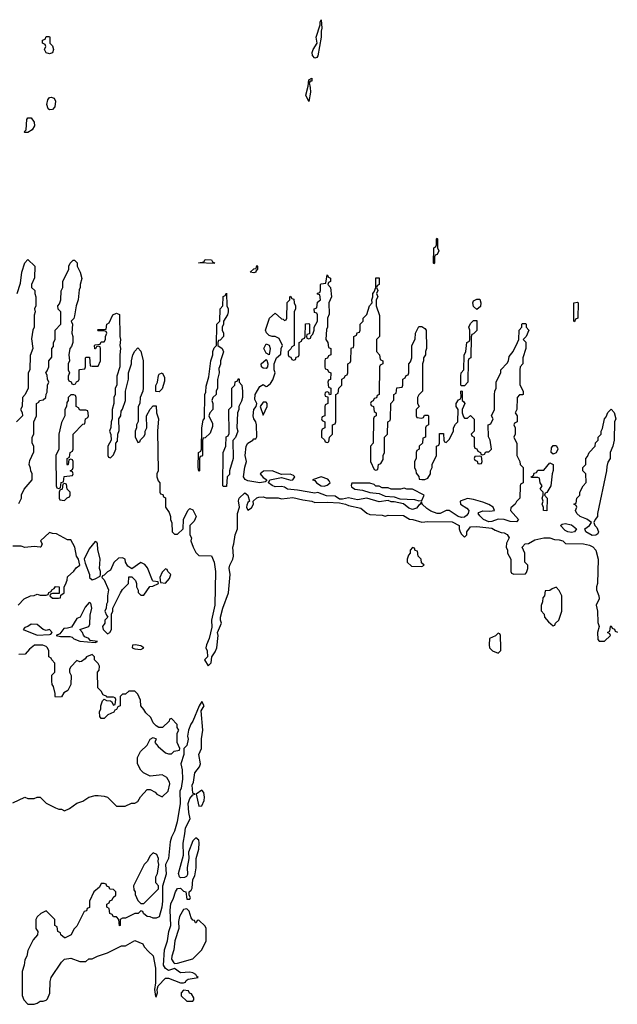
# Model space of a CAD drawing. Header units: inches. Extents: x 2701622 to 2964296, y 496201 to 720542.
# Tile 26 of 256: x 2730596 to 2734511, y 694694 to 701145. Entities that reach past the tile are written whole.
import ezdxf

# ---------------------------------------------------------------- set-up
doc = ezdxf.new("R2010")
doc.units = ezdxf.units.IN
doc.header["$MEASUREMENT"] = 0
doc.layers.add('C7639', color=7, linetype='Continuous')
doc.layers.add('C7730', color=7, linetype='Continuous')

msp = doc.modelspace()

# ---------------------------------------------------------------- linework, layer by layer
at = {"layer": 'C7639', "color": 4, "elevation": 8}
for points in [[(2733310, 699546), (2733306, 699550), (2733308.7, 699650), (2733322, 699658), (2733326, 699670), (2733326, 699710), (2733330, 699714), (2733334, 699710), (2733334, 699650), (2733342, 699630), (2733330, 699606), (2733318, 699602), (2733314, 699590), (2733314, 699550)], [(2731870, 699548), (2731768, 699552), (2731802, 699558), (2731810, 699574), (2731851.6, 699571.6), (2731858, 699558), (2731872.7, 699552.7)], [(2732130, 699486), (2732106, 699490), (2732130, 699512), (2732146, 699514), (2732150, 699534), (2732154, 699530), (2732154, 699510), (2732142, 699498), (2732142, 699490)], [(2732626, 698686), (2732622, 698702), (2732610, 698706), (2732598, 698702), (2732594, 698690), (2732598, 698678), (2732614, 698674), (2732614, 698630), (2732598, 698622), (2732594, 698610), (2732594, 698550), (2732578, 698542), (2732574, 698530), (2732578, 698518), (2732594, 698510), (2732594, 698470), (2732578, 698462), (2732574, 698450), (2732574, 698410), (2732592.7, 698392.7), (2732598, 698378), (2732610, 698374), (2732622, 698378), (2732626, 698410), (2732646, 698430), (2732646, 698490), (2732662, 698498), (2732666, 698510), (2732666, 698690), (2732682, 698698), (2732686, 698730), (2732706, 698750), (2732706, 698790), (2732722, 698798), (2732730, 698814), (2732742, 698818), (2732746, 698830), (2732746, 698890), (2732762, 698898), (2732766, 698910), (2732767.3, 698987.3), (2732770, 698994), (2732782, 698998), (2732786, 699010), (2732786, 699070), (2732802, 699078), (2732807.3, 699092.7), (2732822, 699098), (2732826, 699110), (2732826, 699150), (2732846, 699170), (2732846, 699190), (2732870, 699214), (2732888, 699270), (2732906, 699290), (2732902, 699310), (2732908.7, 699330), (2732909.1, 699350.9), (2732918, 699362), (2732928, 699390), (2732928.9, 699451.1), (2732930, 699454), (2732950, 699454), (2732951.3, 699410), (2732938, 699402), (2732934, 699390), (2732942, 699370), (2732934, 699350), (2732942, 699330), (2732931.6, 699308.4), (2732931.3, 699270), (2732952.7, 699207.3), (2732954, 699070), (2732934, 699050), (2732934, 698970), (2732954, 698950), (2732958, 698918), (2732974, 698910), (2732974, 698890), (2732958, 698882), (2732954, 698870), (2732951.6, 698688.4), (2732938, 698682), (2732932.7, 698667.3), (2732918, 698662), (2732912.7, 698647.3), (2732898, 698642), (2732894, 698630), (2732898, 698618), (2732914, 698610), (2732918, 698578), (2732932, 698570), (2732931.6, 698548.4), (2732918, 698542), (2732914, 698530), (2732912, 698370), (2732894, 698350), (2732894, 698250), (2732918, 698198), (2732930, 698194), (2732942, 698198), (2732946, 698230), (2732962, 698238), (2732976.4, 698263.6), (2732978, 698290), (2732986, 698310), (2732986, 698410), (2733006, 698430), (2733008, 698510), (2733022, 698518), (2733026, 698530), (2733028, 698630), (2733047.3, 698652.7), (2733048, 698690), (2733062, 698698), (2733067.3, 698732.7), (2733102, 698738), (2733106, 698750), (2733106, 698790), (2733122, 698798), (2733127.3, 698812.7), (2733142, 698818), (2733146, 698830), (2733146, 698890), (2733156.4, 698903.6), (2733166, 698930), (2733166, 699010), (2733187.3, 699052.7), (2733188.4, 699091.6), (2733210, 699134), (2733230, 699134), (2733250, 699122), (2733258, 699110), (2733262, 698990), (2733254, 698970), (2733254, 698950), (2733242, 698930), (2733242, 698910), (2733234, 698890), (2733234, 698710), (2733210, 698686), (2733202, 698670), (2733202, 698630), (2733214, 698610), (2733194, 698590), (2733194, 698550), (2733198, 698538), (2733230, 698534), (2733242, 698538), (2733247.3, 698552.7), (2733270, 698554), (2733274, 698550), (2733274, 698490), (2733258, 698482), (2733254, 698470), (2733254, 698410), (2733238, 698402), (2733234, 698370), (2733214, 698350), (2733214, 698330), (2733198, 698322), (2733194, 698310), (2733194, 698270), (2733182, 698250), (2733182, 698210), (2733191.6, 698191.6), (2733192.7, 698172.7), (2733211.6, 698151.6), (2733214, 698134), (2733230, 698132), (2733250, 698132), (2733270, 698142), (2733288, 698170), (2733288, 698190), (2733298, 698210), (2733298, 698230), (2733326, 698290), (2733326, 698350), (2733342, 698358), (2733346, 698370), (2733347.3, 698432.7), (2733372.7, 698432.7), (2733374, 698390), (2733378, 698378), (2733390, 698374), (2733410, 698394), (2733438, 698450), (2733438, 698470), (2733450, 698494), (2733466, 698510), (2733468, 698590), (2733455.3, 698610), (2733455.3, 698630), (2733470, 698654), (2733482, 698658), (2733487.3, 698672.7), (2733486, 698710), (2733490, 698714), (2733494, 698710), (2733494, 698650), (2733503.6, 698643.6), (2733511.3, 698630), (2733494, 698590), (2733494, 698570), (2733503.6, 698543.6), (2733510, 698534), (2733530, 698534), (2733550, 698552), (2733572.7, 698527.3), (2733574, 698450), (2733554, 698430), (2733558, 698418), (2733574, 698410), (2733574, 698350), (2733578, 698338), (2733590, 698334), (2733598, 698318), (2733614, 698310), (2733618, 698298), (2733630, 698294), (2733642, 698298), (2733650, 698314), (2733670, 698314), (2733686, 698330), (2733678, 698390), (2733667.3, 698412.7), (2733666, 698490), (2733682, 698498), (2733698, 698530), (2733688, 698550), (2733706, 698590), (2733706, 698690), (2733708.4, 698711.6), (2733718, 698730), (2733718, 698770), (2733747.3, 698832.7), (2733748, 698850), (2733790, 698894), (2733798, 698910), (2733802, 698938), (2733828, 698970), (2733858, 699030), (2733866, 699050), (2733868, 699110), (2733886, 699130), (2733886, 699150), (2733890, 699154), (2733910, 699154), (2733914, 699150), (2733914, 699130), (2733932, 699110), (2733914, 699070), (2733894, 699050), (2733911.6, 699031.6), (2733912, 698990), (2733891.3, 698930), (2733892, 698890), (2733874, 698870), (2733872, 698850), (2733871.6, 698751.6), (2733894, 698710), (2733894, 698690), (2733890, 698686), (2733870, 698686), (2733854, 698670), (2733852, 698590), (2733842, 698570), (2733854, 698550), (2733854, 698510), (2733838, 698502), (2733834, 698490), (2733842, 698470), (2733842, 698430), (2733834, 698410), (2733852.7, 698367.3), (2733852, 698290), (2733872, 698250), (2733874, 698230), (2733894, 698210), (2733894, 698110), (2733878, 698102), (2733874, 698090), (2733872, 698010), (2733851.6, 697988.4), (2733842, 697970), (2733812.7, 697947.3), (2733812, 697930), (2733864, 697870), (2733850, 697856), (2733810, 697857.6), (2733770.6, 697869.4), (2733730, 697873.2), (2733690, 697857.2), (2733670, 697856), (2733635.3, 697870), (2733610, 697894), (2733599.3, 697910), (2733602.9, 697917.1), (2733630, 697927.7), (2733676, 697924), (2733706, 697930), (2733698, 697950), (2733670, 697968.7), (2733630, 697984), (2733570, 698002), (2733530, 698008.7), (2733482, 697990), (2733484.7, 697970), (2733525.2, 697945.2), (2733538.8, 697930), (2733534, 697910), (2733523.4, 697896.6), (2733510, 697886), (2733490, 697883.7), (2733469.4, 697889.4), (2733410, 697929.3), (2733390, 697929.3), (2733350, 697909.2), (2733330, 697909.3), (2733290, 697924.5), (2733262.3, 697942.3), (2733233.2, 697970), (2733230, 697986), (2733222, 697978), (2733222, 697970), (2733210, 697964), (2733194.9, 697945.1), (2733170, 697936), (2733145.1, 697945.1), (2733110, 697973.2), (2733050, 697986), (2733030, 697986), (2733010, 697995.3), (2732950, 697986), (2732870, 698009.3), (2732810, 697998), (2732750, 698012.7), (2732710, 698002.7), (2732690, 698004), (2732662, 698022), (2732605.4, 698025.4), (2732550, 698046), (2732530, 698043.7), (2732416.9, 698063.1), (2732350.6, 698069.4), (2732330, 698081.2), (2732310, 698086), (2732270, 698085.1), (2732250, 698092.7), (2732226, 698110), (2732235.3, 698130), (2732310, 698146), (2732372.7, 698127.3), (2732386, 698130), (2732398, 698150), (2732390, 698158), (2732367.3, 698167.3), (2732310, 698166), (2732250, 698189.3), (2732194, 698186), (2732171.3, 698170), (2732190, 698146), (2732214, 698130), (2732203.6, 698116.4), (2732170, 698109.6), (2732090, 698124.2), (2732073.1, 698133.1), (2732062.4, 698150), (2732070, 698214), (2732082, 698250), (2732073.6, 698290), (2732079.7, 698350), (2732089.8, 698370.2), (2732124, 698390), (2732130, 698398), (2732142, 698398), (2732148.7, 698411.3), (2732146.6, 698490), (2732142.7, 698510), (2732129.5, 698530), (2732125.1, 698550), (2732129.6, 698590.4), (2732144, 698610), (2732149.2, 698630), (2732137, 698657), (2732137.6, 698690), (2732170, 698741), (2732190, 698754), (2732210, 698742), (2732216.4, 698743.6), (2732239, 698761), (2732254, 698786), (2732268.7, 698830), (2732262, 698850), (2732262, 698890), (2732278, 698930), (2732307.3, 698952.7), (2732308, 698990), (2732318, 699010), (2732296.5, 699056.5), (2732270, 699069.3), (2732249.5, 699069.5), (2732230, 699076.2), (2732212.9, 699092.9), (2732206, 699110), (2732232.3, 699190), (2732270, 699222), (2732310, 699184.7), (2732322, 699182), (2732330, 699174), (2732342, 699178), (2732346, 699190), (2732348.9, 699291.1), (2732366, 699310), (2732366, 699330), (2732370, 699334), (2732378, 699318), (2732392.7, 699312.7), (2732394, 699290), (2732402, 699270), (2732402, 699250), (2732394, 699230), (2732394, 699010), (2732378, 699002), (2732372.7, 698987.3), (2732354, 698970), (2732354, 698950), (2732358, 698938), (2732372.7, 698932.7), (2732378, 698918), (2732390, 698914), (2732402, 698918), (2732407.3, 698932.7), (2732422, 698938), (2732426, 698950), (2732426, 699030), (2732442, 699038), (2732447.3, 699052.7), (2732462, 699058), (2732466, 699070), (2732467.3, 699152.7), (2732490, 699154), (2732494, 699150), (2732494, 699086), (2732478, 699082), (2732474, 699070), (2732478, 699058), (2732490, 699054), (2732502, 699058), (2732506, 699074), (2732516.4, 699083.6), (2732526, 699110), (2732526, 699130), (2732546, 699170), (2732546, 699210), (2732542, 699222), (2732527.3, 699227.3), (2732526, 699250), (2732542, 699258), (2732546, 699294), (2732566, 699310), (2732562, 699342), (2732546, 699346), (2732547.3, 699352.7), (2732562, 699358), (2732566, 699370), (2732566, 699410), (2732570, 699414), (2732602, 699418), (2732610, 699474), (2732618, 699458), (2732631.6, 699451.6), (2732632, 699430), (2732618, 699422), (2732614, 699410), (2732631.1, 699391.1), (2732638, 699330), (2732622, 699290), (2732623.6, 699216.4), (2732612, 699190), (2732612, 699130), (2732606, 699114), (2732602, 699050), (2732614, 699030), (2732618, 698998), (2732634, 698990), (2732634, 698950), (2732618, 698942), (2732612.7, 698927.3), (2732598, 698922), (2732594, 698910), (2732594, 698870), (2732598, 698858), (2732612.7, 698852.7), (2732618, 698838), (2732634, 698830), (2732631.6, 698788.4), (2732618, 698782), (2732614, 698770), (2732618, 698738), (2732634, 698730), (2732634, 698690)], [(2731770, 698186), (2731766, 698210), (2731768, 698310), (2731782, 698318), (2731786, 698330), (2731788.7, 698470), (2731798, 698522), (2731807.3, 698532.7), (2731808.7, 698690), (2731815.3, 698704.7), (2731816.4, 698743.6), (2731834.6, 698805.4), (2731848.7, 698910), (2731862, 698950), (2731862, 698970), (2731870, 698994), (2731886, 699010), (2731888, 699150), (2731906, 699170), (2731908.9, 699251.1), (2731926, 699270), (2731928.4, 699331.6), (2731942, 699338), (2731950, 699354), (2731952, 699270), (2731962, 699250), (2731962, 699230), (2731958, 699210), (2731932, 699170), (2731932, 699150), (2731922, 699130), (2731922, 699110), (2731932, 699090), (2731931.6, 699068.4), (2731910, 699046), (2731898, 699042), (2731894, 699030), (2731894, 699010), (2731922, 698990), (2731930.9, 698969.1), (2731911.3, 698910), (2731911.1, 698888.9), (2731899.6, 698860.4), (2731902, 698830), (2731892.7, 698787.3), (2731892, 698730), (2731882, 698710), (2731882, 698690), (2731862, 698670), (2731854, 698650), (2731862, 698630), (2731862, 698590), (2731842, 698570), (2731834, 698550), (2731858.8, 698498.8), (2731859.8, 698480.2), (2731843.6, 698436.4), (2731810, 698406), (2731798, 698402), (2731794, 698390), (2731792.7, 698292.7), (2731790, 698286), (2731778, 698282), (2731774, 698270), (2731774, 698190)], [(2733590, 699246), (2733570, 699266), (2733564, 699290), (2733570, 699302), (2733590, 699314), (2733610, 699314), (2733616, 699290), (2733614.8, 699265.2)], [(2734230, 699166), (2734226, 699170), (2734226, 699290), (2734250, 699294), (2734254, 699290), (2734252, 699190), (2734238, 699182)], [(2733490, 698746), (2733486, 698750), (2733486, 698810), (2733488.4, 698831.6), (2733506, 698850), (2733507.3, 698947.3), (2733518, 698970), (2733526, 699030), (2733542, 699038), (2733546, 699050), (2733546, 699110), (2733538, 699130), (2733550, 699154), (2733570, 699174), (2733590, 699174), (2733591.1, 699108.9), (2733570, 699086), (2733558, 699082), (2733552.7, 699067.3), (2733552, 698930), (2733538, 698922), (2733534, 698910), (2733532, 698770), (2733510, 698746)], [(2732230, 698948), (2732210, 698959), (2732196, 698990), (2732210, 699021), (2732230, 699011.3), (2732237.3, 698990)], [(2732210, 698859), (2732190, 698860.9), (2732179.3, 698870), (2732178, 698890), (2732210, 698918), (2732214.8, 698914.8), (2732222, 698890), (2732218.8, 698870)], [(2731510, 698706), (2731488.4, 698708.4), (2731488.4, 698748.4), (2731498, 698770), (2731505.6, 698814.4), (2731510, 698822), (2731530, 698832), (2731543.6, 698803.6), (2731543.6, 698776.4), (2731530, 698726)], [(2731930, 698086), (2731926, 698090), (2731928, 698310), (2731946, 698350), (2731948.4, 698411.6), (2731962, 698418), (2731967.3, 698432.7), (2731966, 698590), (2731986, 698610), (2731986, 698730), (2732006, 698750), (2732008.4, 698771.6), (2732022, 698778), (2732030, 698794), (2732034, 698790), (2732034, 698770), (2732051.1, 698751.1), (2732056, 698710), (2732054.8, 698670), (2732050, 698646), (2732031.3, 698610), (2732031, 698590), (2732022, 698570), (2732018, 698470), (2732024.7, 698450), (2732010, 698408), (2731991.6, 698388.4), (2731994.8, 698270), (2731971.3, 698190), (2731970, 698166), (2731954, 698150), (2731950, 698086)], [(2730950, 698686), (2730930, 698686), (2730914, 698670), (2730914, 698650), (2730903.6, 698636.4), (2730902, 698610), (2730892, 698590), (2730891.6, 698548.4), (2730870, 698506), (2730852, 698430), (2730852, 698330), (2730832, 698290), (2730834, 698090), (2730838, 698078), (2730850, 698074), (2730862, 698078), (2730867.3, 698112.7), (2730882, 698118), (2730887.3, 698152.7), (2730942, 698158), (2730946, 698170), (2730942, 698182), (2730926, 698190), (2730942, 698198), (2730946, 698210), (2730946, 698250), (2730942, 698262), (2730930, 698266), (2730918, 698262), (2730914, 698230), (2730910, 698226), (2730906, 698230), (2730906, 698270), (2730922, 698278), (2730926, 698310), (2730942, 698318), (2730946, 698330), (2730946, 698430), (2731010, 698494), (2731022, 698498), (2731026, 698530), (2731042, 698538), (2731046, 698550), (2731042, 698582), (2731030, 698586), (2730990, 698586), (2730982, 698602), (2730966, 698610), (2730966, 698670), (2730962, 698682)], [(2732210, 698638), (2732190, 698638), (2732172, 698610), (2732190, 698554), (2732218, 698610), (2732218, 698630)], [(2734346, 697766), (2734304, 697790), (2734299, 697810), (2734329.2, 697830), (2734342, 697850), (2734312.3, 697872.3), (2734268, 697890), (2734246, 697910), (2734238, 697930), (2734246, 697950), (2734242, 697962), (2734226, 697970), (2734242, 697978), (2734246, 698010), (2734266, 698030), (2734266, 698050), (2734288.4, 698091.6), (2734307.3, 698112.7), (2734306, 698170), (2734286, 698190), (2734286, 698210), (2734306, 698230), (2734306, 698270), (2734316.4, 698283.6), (2734326, 698310), (2734366, 698350), (2734367.3, 698372.7), (2734386, 698390), (2734386, 698410), (2734406, 698430), (2734406, 698450), (2734414.6, 698465.4), (2734428, 698530), (2734438, 698542), (2734449.1, 698570.9), (2734470, 698592), (2734491.6, 698571.6), (2734502, 698530), (2734492, 698510), (2734491.3, 698390), (2734482, 698350), (2734464.7, 698310), (2734464.7, 698270), (2734450, 698246), (2734442, 698218), (2734441, 698190), (2734381, 697910), (2734381, 697890), (2734366, 697870), (2734358, 697850), (2734364.7, 697830), (2734377.2, 697817.2), (2734388.2, 697790), (2734383.4, 697776.6), (2734370, 697766.6)], [(2734090, 698298), (2734078, 698310), (2734080.4, 698339.6), (2734090, 698354), (2734110, 698354), (2734119.6, 698339.6), (2734122, 698330), (2734110, 698306)], [(2733610, 698286), (2733578, 698282), (2733574, 698270), (2733578, 698258), (2733592.7, 698252.7), (2733598, 698238), (2733610, 698234), (2733622, 698238), (2733626, 698250), (2733622, 698282)], [(2734050, 697928), (2734028.7, 697930), (2734028, 697948), (2734018, 697970), (2734026, 697990), (2734018, 698010), (2734026, 698030), (2734026, 698050), (2734006, 698070), (2734018, 698090), (2734006, 698110), (2734002, 698142), (2733990, 698146), (2733950, 698146), (2733946, 698150), (2733962, 698158), (2733967.3, 698172.7), (2733982, 698178), (2733990, 698194), (2734030, 698194), (2734070, 698242), (2734090.9, 698230.9), (2734090.9, 698190.9), (2734084.7, 698170), (2734076, 698090), (2734050, 698046), (2734038, 698042), (2734034, 698030), (2734052, 698010)], [(2730890, 698106), (2730878, 698102), (2730874, 698070), (2730858, 698062), (2730854, 698050), (2730854, 698010), (2730858, 697998), (2730890, 697994), (2730907.3, 698012.7), (2730922, 698018), (2730926, 698030), (2730926, 698050), (2730906, 698070), (2730902, 698102)], [(2732570, 698149), (2732514, 698130), (2732530, 698124.7), (2732541, 698110), (2732570, 698090.7), (2732590, 698088.4), (2732610, 698094.8), (2732629, 698110), (2732624, 698124), (2732613.6, 698133.6)], [(2732890, 698108), (2732772.7, 698107.3), (2732766.4, 698093.6), (2732770, 698084.7), (2732792, 698070), (2732842.8, 698062.8), (2732890, 698046.8), (2732950, 698041), (2732990, 698024), (2733050, 698018), (2733086, 698006), (2733182, 698002), (2733210, 697992), (2733230, 697994), (2733246, 698030), (2733170, 698068), (2733131.6, 698068.4), (2733115.3, 698075.3), (2733090, 698068.7), (2733030, 698068), (2733010, 698078), (2732970, 698078), (2732950, 698088), (2732930, 698088.7), (2732919, 698099)], [(2734210, 697785.2), (2734188, 697790), (2734170, 697799), (2734139, 697830), (2734150, 697838.8), (2734170, 697844), (2734210, 697834.8), (2734244.7, 697810), (2734230, 697788.7)], [(2731090, 697726), (2731050, 697678), (2731018, 697610), (2731023.6, 697583.6), (2731054, 697510), (2731054, 697490), (2731070, 697474), (2731090, 697482), (2731122, 697498), (2731126, 697510), (2731126, 697530), (2731119, 697550), (2731122, 697610), (2731107.3, 697672.7), (2731106, 697710), (2731102, 697722)], [(2733170, 697686), (2733154, 697670), (2733154, 697650), (2733143.6, 697636.4), (2733134, 697610), (2733134, 697590), (2733163.6, 697563.6), (2733230, 697562), (2733246, 697570), (2733227.3, 697587.3), (2733226, 697610), (2733206, 697630), (2733202, 697662), (2733187.3, 697667.3), (2733182, 697682)], [(2731270, 697618), (2731243.6, 697616.4), (2731211.6, 697588.4), (2731190, 697538), (2731171.6, 697528.4), (2731150, 697506), (2731138, 697502), (2731134, 697490), (2731150, 697474), (2731178, 697410), (2731172, 697370), (2731172, 697328), (2731163.6, 697316.4), (2731162, 697290), (2731154, 697270), (2731163.6, 697243.6), (2731174, 697230), (2731154, 697210), (2731154, 697190), (2731138, 697170), (2731142, 697150), (2731170, 697122), (2731186, 697130), (2731198, 697150), (2731198, 697250), (2731206, 697270), (2731206, 697290), (2731255.3, 697390), (2731269.3, 697410.7), (2731308, 697450), (2731310, 697494), (2731330, 697494), (2731354, 697470), (2731362, 697450), (2731362, 697430), (2731372.7, 697407.3), (2731372.7, 697392.7), (2731390, 697374), (2731410, 697374), (2731448.7, 697431.3), (2731467.3, 697432.7), (2731506, 697450), (2731502, 697462), (2731470, 697466), (2731466, 697470), (2731433.6, 697553.6), (2731414.6, 697574.6), (2731390, 697588), (2731330, 697548), (2731304.7, 697564.7), (2731288, 697590), (2731286, 697610)], [(2731550, 697546), (2731530, 697526), (2731514, 697490), (2731518, 697458), (2731550, 697454), (2731576.4, 697483.6), (2731586, 697510), (2731566, 697530), (2731562, 697542)], [(2734110, 697426), (2734083.6, 697416.4), (2734070, 697406), (2734038, 697402), (2734034, 697370), (2734023.6, 697356.4), (2734022, 697330), (2734012.7, 697307.3), (2734012.7, 697272.7), (2734032, 697250), (2734034, 697230), (2734059.6, 697199.6), (2734090, 697174), (2734102, 697178), (2734106, 697190), (2734128, 697210), (2734148.7, 697270), (2734148, 697370), (2734130, 697406)], [(2731050, 697326), (2731023.6, 697296.4), (2730992, 697230), (2730970, 697222), (2730934.8, 697165.2), (2730910, 697157.2), (2730884, 697156), (2730858.8, 697121.2), (2730834, 697110), (2730864, 697104), (2730924, 697104), (2730939.1, 697099.1), (2730950, 697087.3), (2730990, 697074), (2731090, 697064.7), (2731106, 697070), (2731058, 697078), (2731048, 697090), (2731022, 697102), (2731012.7, 697112.7), (2731008, 697130), (2730988.7, 697150), (2731048, 697170), (2731054.6, 697185.4), (2731056.4, 697243.6), (2731068, 697290), (2731062, 697322)], [(2730670, 697184), (2730650, 697168.7), (2730630, 697162), (2730618, 697150), (2730710, 697112), (2730790, 697116), (2730800.4, 697119.6), (2730808.7, 697130), (2730790, 697148.7), (2730770, 697144), (2730748.9, 697148.9), (2730710, 697182)], [(2733730, 697126), (2733712.7, 697107.3), (2733674, 697090), (2733672, 697050), (2733674, 697030), (2733694, 697010), (2733730, 696994), (2733747.3, 697012.7), (2733748, 697030), (2733746, 697110), (2733742, 697122)], [(2731352, 697048), (2731334, 697046), (2731332, 697030), (2731350, 697022.8), (2731390, 697018), (2731408, 697030), (2731390, 697042)], [(2731790, 696678), (2731771.3, 696650), (2731730.8, 696550), (2731716, 696530), (2731702, 696490), (2731696, 696450), (2731698.8, 696430), (2731690.8, 696390), (2731672, 696370), (2731671, 696330), (2731651, 696270), (2731660.7, 696230), (2731662.8, 696170), (2731654, 696110), (2731646, 696090), (2731647.3, 696010), (2731627.7, 695890), (2731610, 695828), (2731590.8, 695790), (2731582, 695758), (2731571, 695650), (2731551.3, 695610), (2731554.4, 695545.6), (2731531.3, 695468.7), (2731530.6, 695369.4), (2731526, 695330), (2731510, 695266), (2731490, 695258), (2731470, 695258), (2731450, 695268), (2731430, 695268.7), (2731406, 695290), (2731402, 695302), (2731390, 695306), (2731371.6, 695288.4), (2731350, 695288), (2731290, 695258), (2731270, 695258), (2731254, 695250), (2731254, 695210), (2731250, 695208), (2731246, 695250), (2731230, 695266), (2731210, 695266), (2731202, 695282), (2731186, 695290), (2731182, 695322), (2731166, 695330), (2731166, 695350), (2731182, 695358), (2731187.3, 695372.7), (2731202, 695378), (2731207.3, 695392.7), (2731226, 695410), (2731226, 695430), (2731210, 695446), (2731187.3, 695447.3), (2731182, 695462), (2731167.3, 695467.3), (2731162, 695482), (2731150, 695486), (2731130, 695486), (2731118, 695462), (2731082, 695430), (2731054, 695370), (2731052.7, 695327.3), (2731038, 695322), (2731032.7, 695307.3), (2731018, 695302), (2730970, 695206), (2730950, 695186), (2730932, 695150), (2730894, 695130), (2730890, 695128.7), (2730866, 695150), (2730862, 695162), (2730846, 695170), (2730842, 695202), (2730826, 695210), (2730826, 695250), (2730770, 695306), (2730734, 695290), (2730710, 695266), (2730702, 695250), (2730702, 695190), (2730714, 695170), (2730712, 695150), (2730683.6, 695116.4), (2730650, 695046), (2730642, 695010), (2730630, 694986), (2730624.7, 694950), (2730611.6, 694908.4), (2730611.6, 694751.6), (2730623.6, 694723.6), (2730650, 694694), (2730690, 694694), (2730710, 694702), (2730730, 694714), (2730750, 694714), (2730770, 694722), (2730778, 694730), (2730793.6, 694766.4), (2730796.4, 694843.6), (2730802, 694870), (2730869.4, 694970.6), (2730889.4, 694990.6), (2730930, 694996), (2730990, 694974), (2731030, 694974), (2731048.7, 694991.3), (2731070, 694992), (2731106, 695010), (2731170, 695031), (2731263.1, 695076.9), (2731290, 695078), (2731350, 695111.3), (2731402, 695090), (2731411.6, 695071.6), (2731439.6, 695039.6), (2731471.1, 695011.1), (2731486, 694930), (2731486.4, 694833.6), (2731478, 694790), (2731484.7, 694744.7), (2731490, 694742), (2731499, 694770), (2731497.2, 694790), (2731504, 694816), (2731550, 694864.7), (2731570, 694866), (2731650, 694834), (2731670, 694834), (2731682, 694838), (2731686, 694850), (2731700.4, 694859.6), (2731766, 694870), (2731756.4, 694876.4), (2731748.7, 694890), (2731730, 694899.3), (2731710, 694905.2), (2731650, 694899.5), (2731610, 694929.2), (2731570, 694915.1), (2731550, 694929), (2731537.6, 694950), (2731545.4, 695050), (2731564.2, 695110), (2731572, 695170), (2731587, 695210), (2731581.7, 695310), (2731587, 695353), (2731604.2, 695390), (2731615.6, 695430), (2731630, 695452.2), (2731650, 695454), (2731670, 695436.3), (2731684.7, 695430), (2731690, 695382), (2731710, 695382), (2731713.6, 695386.4), (2731714.6, 695394.6), (2731706, 695410), (2731706, 695430), (2731719.3, 695440.7), (2731726, 695454), (2731729.4, 695510.6), (2731744, 695536), (2731752.3, 695587.7), (2731752.3, 695650), (2731769.5, 695710), (2731772, 695752), (2731769.3, 695769.3), (2731750, 695784), (2731730, 695765.2), (2731702, 695690), (2731704.9, 695650), (2731693, 695590), (2731694.9, 695545.1), (2731688.1, 695531.9), (2731675.8, 695524.2), (2731650, 695522), (2731642.9, 695530), (2731635.6, 695550), (2731669.4, 695670), (2731665.7, 695750), (2731678.7, 695810), (2731681.6, 695850), (2731713.2, 695910), (2731702.9, 695950), (2731699.6, 696010), (2731710, 696042.8), (2731730, 696066), (2731746, 696070), (2731730, 696078), (2731725.6, 696130), (2731734.5, 696150), (2731742.9, 696210), (2731773.2, 696250), (2731779.3, 696270), (2731769.5, 696330), (2731787, 696370), (2731787.2, 696432.8), (2731796, 696490), (2731784, 696616), (2731804, 696650)], [(2731790, 696097.2), (2731751, 696070), (2731770, 695992), (2731790, 695994), (2731804, 696030), (2731806, 696050), (2731802.7, 696082.7)], [(2731470, 695686), (2731450, 695666), (2731431.1, 695628.9), (2731412, 695610), (2731342, 695470), (2731343.6, 695443.6), (2731351.6, 695431.6), (2731352.7, 695412.7), (2731370, 695374), (2731390, 695354), (2731410, 695354), (2731506, 695450), (2731506, 695470), (2731488, 695490), (2731488, 695530), (2731498, 695550), (2731508, 695610), (2731502, 695630), (2731506, 695650), (2731494.6, 695674.6)], [(2731690, 695319), (2731670, 695315.1), (2731642.6, 695270), (2731635.5, 695235.5), (2731638.8, 695190), (2731612.2, 695110), (2731606, 695050), (2731592.4, 695010), (2731590.4, 694990), (2731605.5, 694965.5), (2731610, 694960.7), (2731630, 694963), (2731730, 694992), (2731788, 695050), (2731818, 695110), (2731818, 695190), (2731810, 695206), (2731770, 695246), (2731758, 695242), (2731752.7, 695227.3), (2731747.3, 695227.3), (2731742, 695242), (2731730, 695246), (2731720.2, 695260.2), (2731705.2, 695305.2)], [(2731670, 694786), (2731654, 694770), (2731654, 694750), (2731690, 694714), (2731730, 694714), (2731736.4, 694723.6), (2731736.4, 694736.4), (2731722, 694762), (2731707.3, 694767.3), (2731702, 694782)]]:
    msp.add_lwpolyline(points, close=True, dxfattribs=at)
for points in [[(2730579, 699350), (2730600.4, 699419.6), (2730608.7, 699490), (2730628.4, 699551.6), (2730650, 699574), (2730694, 699530), (2730692.7, 699452.7), (2730674, 699410), (2730674, 699390), (2730694, 699370), (2730694, 699350), (2730702, 699330), (2730702, 699270), (2730692, 699250), (2730698, 699230), (2730691.6, 699208.4), (2730691.3, 699130), (2730682, 699110), (2730674, 699054), (2730682, 698990), (2730663.6, 698943.6), (2730662, 698850), (2730652, 698830), (2730651.3, 698730), (2730631.6, 698688.4), (2730614, 698670), (2730612, 698610), (2730602, 698590), (2730611.6, 698571.6), (2730614, 698550), (2730574, 698510)], [(2730590, 697974), (2730608, 698010), (2730608.4, 698031.6), (2730626, 698070), (2730678, 698130), (2730678, 698170), (2730668.4, 698188.4), (2730667.3, 698207.3), (2730658, 698230), (2730663.1, 698256.9), (2730687.3, 698312.7), (2730688, 698350), (2730678, 698370), (2730678, 698410), (2730688, 698430), (2730688, 698510), (2730706, 698550), (2730706, 698630), (2730722, 698638), (2730726, 698650), (2730750, 698654), (2730766, 698670), (2730768.4, 698691.6), (2730776.4, 698703.6), (2730778, 698750), (2730786, 698770), (2730778, 698790), (2730776.4, 698816.4), (2730766, 698830), (2730776.4, 698843.6), (2730786, 698870), (2730786, 698910), (2730807.3, 698932.7), (2730806, 698990), (2730816.4, 699003.6), (2730818, 699030), (2730828, 699050), (2730828.4, 699111.6), (2730866, 699150), (2730866, 699230), (2730848.4, 699248.4), (2730846, 699270), (2730856.4, 699283.6), (2730866, 699310), (2730867.3, 699367.3), (2730878, 699390), (2730878, 699430), (2730918, 699510), (2730918, 699530), (2730926, 699550), (2730946, 699570), (2730954, 699570), (2730971.6, 699551.6), (2730972, 699530), (2730992, 699490), (2731002, 699450), (2730992, 699410), (2730992, 699390), (2730985.4, 699374.6), (2730978, 699310), (2730964.7, 699270), (2730955.3, 699204.7), (2730950, 699186), (2730934, 699170), (2730942, 699150), (2730938, 699090), (2730944.7, 699070), (2730944.7, 699030), (2730936, 699004), (2730924.7, 698990), (2730918, 698950), (2730922, 698910), (2730914, 698890), (2730914, 698850), (2730922, 698830), (2730914, 698810), (2730914, 698790), (2730918, 698778), (2730932.7, 698772.7), (2730938, 698758), (2730950, 698754), (2730962, 698758), (2730967.3, 698772.7), (2730982, 698778), (2730986, 698790), (2730986, 698850), (2730990, 698854), (2731022, 698858), (2731026, 698870), (2731026, 698930), (2731030, 698934), (2731052.7, 698932.7), (2731058, 698878), (2731070, 698874), (2731110, 698874), (2731126, 698910), (2731126, 698990), (2731122, 699002), (2731110, 699006), (2731098, 699002), (2731092.7, 698987.3), (2731087.3, 698987.3), (2731086, 699010), (2731090, 699014), (2731122, 699018), (2731130, 699034), (2731150, 699034), (2731158, 699050), (2731158, 699070), (2731166, 699090), (2731162, 699102), (2731150, 699106), (2731110, 699106), (2731106, 699110), (2731110, 699114), (2731150, 699114), (2731162, 699118), (2731166, 699150), (2731182, 699158), (2731206, 699210), (2731230, 699222), (2731250, 699214), (2731251.3, 699070), (2731256, 699050), (2731251.3, 699010), (2731256, 698990), (2731251.3, 698950), (2731251.3, 698870), (2731232, 698810), (2731232, 698750), (2731222, 698730), (2731222, 698690), (2731212, 698670), (2731212, 698630), (2731202, 698590), (2731202, 698530), (2731194, 698510), (2731192.7, 698472.7), (2731184.7, 698450), (2731192.7, 698427.3), (2731194, 698390), (2731174, 698350), (2731174, 698290), (2731178, 698278), (2731190, 698274), (2731210, 698294), (2731226, 698330), (2731226, 698370), (2731236.4, 698383.6), (2731238, 698430), (2731247.3, 698452.7), (2731246, 698530), (2731258, 698550), (2731260.4, 698579.6), (2731270, 698594), (2731288, 698650), (2731288, 698710), (2731308.7, 698790), (2731308.9, 698831.1), (2731328.7, 698890), (2731328.7, 698910), (2731338, 698950), (2731350, 698974), (2731370, 698994), (2731390, 698974), (2731404.7, 698910), (2731404.7, 698730), (2731402, 698710), (2731384.7, 698670), (2731382, 698630), (2731372, 698610), (2731372.7, 698512.7), (2731362, 698490), (2731362, 698470), (2731352, 698450), (2731352.7, 698412.7), (2731370, 698374), (2731382, 698378), (2731387.3, 698392.7), (2731410, 698414), (2731418, 698430), (2731418, 698450), (2731428, 698470), (2731426, 698550), (2731450, 698594), (2731470, 698614), (2731490, 698614), (2731492, 698570), (2731506, 698530), (2731498, 698450), (2731502, 698190), (2731494, 698170), (2731494, 698150), (2731503.6, 698123.6), (2731514, 698110), (2731514, 698050), (2731518, 698038), (2731534, 698034), (2731538, 698018), (2731551.6, 698011.6), (2731552, 697950), (2731575.3, 697915.3), (2731584.7, 697890), (2731584.7, 697870), (2731592.7, 697847.3), (2731594, 697790), (2731610, 697774), (2731630, 697774), (2731666, 697810), (2731668, 697870), (2731698, 697930), (2731710, 697942), (2731730, 697934), (2731751, 697890), (2731739.8, 697860.2), (2731711.3, 697830), (2731711.3, 697770), (2731721, 697750), (2731718, 697730), (2731731.3, 697690), (2731750, 697654), (2731770, 697634), (2731852.7, 697632.7), (2731870.9, 697590.9), (2731878.8, 697530), (2731874, 697310), (2731853.4, 697210), (2731854.4, 697165.6), (2731837.3, 697090), (2731819.1, 697050), (2731814.9, 697030), (2731823.7, 697010), (2731826.8, 696970), (2731806.8, 696950), (2731830, 696911.3), (2731850, 696932), (2731855.1, 696970), (2731877, 697003), (2731887.8, 697030), (2731895.1, 697110), (2731892.7, 697130), (2731918.4, 697190), (2731911.8, 697210), (2731912, 697230), (2731927, 697290), (2731963.5, 697390), (2731974, 697510), (2731968.3, 697551.7), (2731971.8, 697570), (2731993.2, 697610), (2731996, 697630), (2731991.8, 697690), (2731998.7, 697710), (2732006.6, 697770), (2732022.9, 697810), (2732023.5, 697910), (2732035.1, 697950), (2732028.5, 697991.5), (2732034, 698010), (2732070, 698044), (2732091.3, 698030), (2732102, 697990), (2732090, 697982), (2732083.5, 697963.5), (2732081, 697950), (2732090, 697932), (2732114, 697946), (2732128, 697970), (2732126, 697990), (2732150, 698012), (2732163.1, 698016.9), (2732190, 698018), (2732211.6, 698011.6), (2732288.9, 698011.1), (2732310, 698004.7), (2732385.6, 698014.4), (2732450, 697998), (2732510, 697991), (2732530, 697982), (2732610, 697984.7), (2732690, 697978.8), (2732730.6, 697970.6), (2732750, 697961), (2732830, 697944.7), (2732871.1, 697911.1), (2732890, 697902), (2732970, 697898), (2732990, 697892), (2733010, 697898), (2733110, 697896), (2733150, 697872), (2733171.1, 697871.1), (2733230, 697852), (2733270, 697858), (2733430, 697854.8), (2733474, 697830), (2733474, 697810), (2733482, 697790), (2733490, 697774), (2733510, 697754), (2733526, 697770), (2733526, 697790), (2733550, 697822), (2733590, 697824.7), (2733690, 697814), (2733710, 697801), (2733750, 697784.7), (2733770, 697782), (2733790, 697771.3), (2733802, 697750), (2733785.4, 697714.6), (2733782, 697690), (2733792, 697670), (2733792, 697650), (2733814, 697610), (2733814, 697530), (2733818, 697518), (2733832.7, 697512.7), (2733910, 697514), (2733916.4, 697523.6), (2733926, 697550), (2733926, 697570), (2733906, 697590), (2733906, 697650), (2733888, 697690), (2733908.4, 697711.6), (2733930, 697712), (2733970, 697736), (2734029.3, 697750.7), (2734070, 697750.8), (2734099.6, 697739.6), (2734130, 697738), (2734154, 697730), (2734172.7, 697712.7), (2734290, 697711), (2734330, 697702), (2734350, 697691.3), (2734371, 697670), (2734384.7, 697610), (2734382, 697450), (2734374, 697430), (2734374, 697410), (2734391.1, 697371.1), (2734391.3, 697350), (2734372, 697310), (2734382, 697270), (2734383.6, 697196.4), (2734392, 697170), (2734382, 697130), (2734383.6, 697083.6), (2734392.7, 697072.7), (2734427.3, 697072.7), (2734466, 697110), (2734462, 697122), (2734448, 697130), (2734462, 697138), (2734466, 697170), (2734470, 697174), (2734478, 697158), (2734492.7, 697152.7), (2734498, 697138), (2734512.7, 697132.7)], [(2730586, 697310), (2730626, 697350), (2730666, 697370), (2730690, 697372), (2730710, 697382), (2730730, 697374), (2730770, 697374), (2730782, 697378), (2730787.3, 697392.7), (2730802, 697398), (2730806, 697410), (2730822, 697418), (2730830, 697432), (2730854, 697430), (2730854, 697386), (2730810, 697386), (2730798, 697382), (2730794, 697370), (2730810, 697354), (2730850, 697354), (2730862, 697358), (2730866, 697374), (2730886, 697390), (2730886, 697430), (2730896.4, 697443.6), (2730907.3, 697472.7), (2730910, 697494), (2730950, 697532), (2730966, 697554), (2730988.7, 697570), (2730982, 697610), (2730968.7, 697630), (2730958, 697690), (2730930, 697738), (2730910, 697738), (2730836.4, 697776.4), (2730810, 697778), (2730790, 697786), (2730732, 697730), (2730742, 697710), (2730734, 697690), (2730730.9, 697689.1), (2730690, 697694), (2730630, 697686), (2730605.4, 697694.6), (2730550, 697695.3)], [(2730550, 696014), (2730630, 696052), (2730650, 696042), (2730690, 696042), (2730710, 696052), (2730730, 696052), (2730770, 696012), (2730830, 695982), (2730852.7, 695972.7), (2730870, 695972), (2730890, 695962), (2730923.1, 695976.9), (2730969.3, 696010.7), (2731010, 696024.7), (2731048, 696050), (2731090, 696061), (2731110, 696061), (2731150, 696058), (2731170, 696051.3), (2731230, 695992), (2731287.3, 695992.7), (2731328.9, 696011.1), (2731350, 696012), (2731370, 696022), (2731386.3, 696053.7), (2731430, 696102), (2731450, 696102), (2731483.6, 696083.6), (2731494, 696070), (2731530, 696054), (2731568, 696090), (2731579, 696139), (2731578, 696150), (2731560.4, 696180.4), (2731530, 696198), (2731450, 696188), (2731406, 696210), (2731388.4, 696228.4), (2731368, 696270), (2731368, 696310), (2731388, 696350), (2731430, 696392), (2731450, 696432), (2731470, 696442), (2731490, 696434), (2731482, 696410), (2731502, 696382), (2731550, 696342), (2731570, 696334), (2731590, 696334), (2731608.4, 696351.6), (2731642, 696358), (2731646, 696370), (2731628, 696410), (2731628, 696470), (2731638, 696490), (2731628.4, 696508.4), (2731627.3, 696527.3), (2731590, 696566), (2731578, 696562), (2731574, 696550), (2731531.6, 696508.4), (2731508, 696508), (2731490, 696518), (2731470, 696538), (2731454, 696574), (2731423.1, 696603.1), (2731410, 696626), (2731388.4, 696648.4), (2731387.3, 696687.3), (2731370, 696726), (2731350, 696746), (2731310, 696746), (2731290, 696726), (2731270, 696726), (2731254, 696710), (2731254, 696650), (2731238, 696642), (2731230, 696626), (2731218, 696622), (2731212.7, 696607.3), (2731174, 696590), (2731150, 696566), (2731130, 696566), (2731120.4, 696580.4), (2731118, 696610), (2731128, 696630), (2731128, 696650), (2731138, 696682), (2731150, 696694), (2731165.4, 696685.4), (2731190, 696682), (2731198, 696678), (2731210, 696654), (2731222, 696658), (2731226, 696690), (2731222, 696702), (2731210, 696706), (2731166, 696706), (2731166, 696710), (2731142, 696722), (2731130, 696746), (2731108.4, 696768.4), (2731106, 696870), (2731116.4, 696883.6), (2731118, 696910), (2731110, 696926), (2731086, 696950), (2731086, 696970), (2731070, 696986), (2731034, 696970), (2731023.6, 696956.4), (2730999.6, 696940.4), (2730990, 696938), (2730970, 696946), (2730930, 696906), (2730922, 696890), (2730922, 696870), (2730932.7, 696847.3), (2730931.6, 696788.4), (2730911.1, 696748.9), (2730885.4, 696734.6), (2730870, 696708), (2730830, 696706), (2730828, 696710), (2730828, 696730), (2730816.4, 696776.4), (2730808, 696790), (2730806, 696810), (2730806, 696850), (2730826, 696870), (2730826, 696930), (2730806, 696950), (2730802, 696962), (2730786, 696970), (2730786, 697010), (2730778, 697030), (2730770, 697038), (2730747.3, 697047.3), (2730692.7, 697047.3), (2730659.6, 697020.4), (2730631.6, 696988.4), (2730590, 696986)]]:
    msp.add_lwpolyline(points, dxfattribs=at)
at = {"layer": 'C7730', "color": 4, "elevation": 8}
for points in [[(2732530, 700892.7), (2732515.1, 700910), (2732512, 700930), (2732518.4, 700950), (2732543.7, 700990), (2732538.4, 701030), (2732564, 701110), (2732563.7, 701130), (2732570, 701144.7), (2732575.5, 701090), (2732570.7, 701069.3), (2732570.7, 701029.3), (2732550, 700908), (2732542.8, 700897.2)], [(2730790, 700922), (2730770, 700928), (2730758, 700950), (2730766, 700970), (2730762, 700982), (2730746, 700990), (2730746, 701010), (2730762, 701018), (2730770, 701034), (2730790, 701034), (2730794, 701030), (2730794, 700990), (2730810, 700974), (2730818, 700950), (2730810, 700928)], [(2732490, 700608.7), (2732469.7, 700650), (2732486.6, 700710), (2732489.5, 700750), (2732510, 700762), (2732510, 700742), (2732498, 700742), (2732492, 700730), (2732499.8, 700699.8), (2732500.5, 700670)], [(2730790, 700554), (2730781.5, 700561.5), (2730773.2, 700590), (2730780.9, 700619.1), (2730790, 700634), (2730802, 700638), (2730822, 700630), (2730831, 700611), (2730826.4, 700573.6), (2730810, 700555.3)], [(2730630, 700406), (2730626, 700410), (2730638, 700422), (2730642, 700490), (2730650, 700502), (2730670, 700502), (2730690, 700474), (2730692, 700450), (2730676.9, 700423.1), (2730650, 700406)]]:
    msp.add_lwpolyline(points, close=True, dxfattribs=at)

doc.saveas('drawing.dxf')
